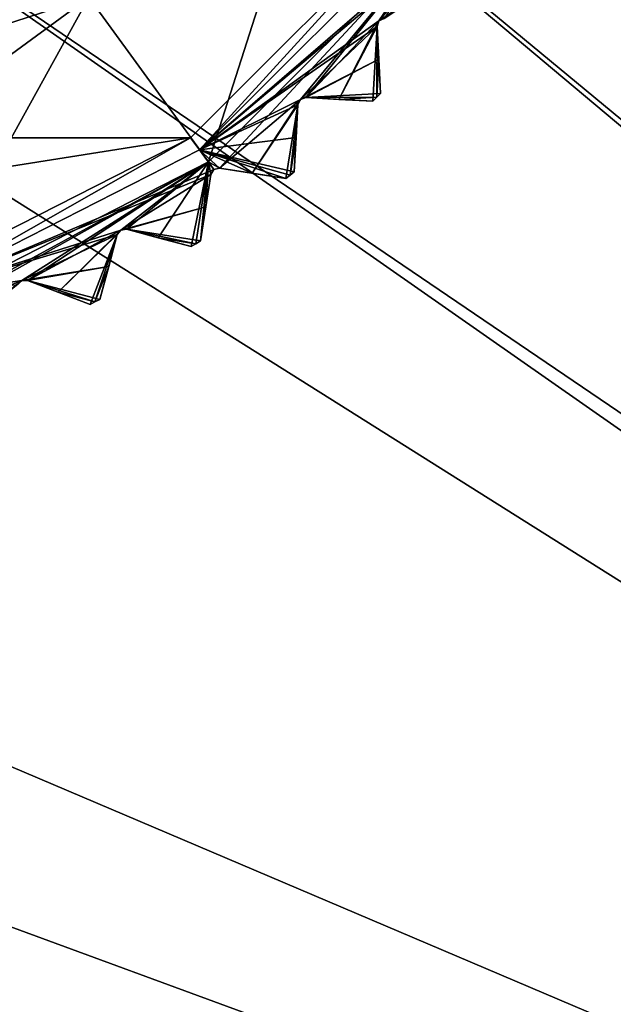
# Model space of a CAD drawing. Header units: millimetres. Extents: x -114 to 114, y -36 to 48.
# Tile 218 of 256: x 76 to 84, y -22 to -9. Entities that reach past the tile are written whole.
import ezdxf

# ---------------------------------------------------------------- set-up
doc = ezdxf.new("R2010")
doc.units = ezdxf.units.MM
doc.header["$LTSCALE"] = 65.185185
for name, color, linetype in [('2', 7, 'CONTINUOUS'), ('2786', 7, 'CONTINUOUS'), ('2841', 7, 'CONTINUOUS'), ('2842', 7, 'CONTINUOUS'), ('2858', 7, 'CONTINUOUS'), ('2860', 7, 'CONTINUOUS'), ('2861', 7, 'CONTINUOUS'), ('2862', 7, 'CONTINUOUS'), ('2863', 7, 'CONTINUOUS'), ('2864', 7, 'CONTINUOUS'), ('2865', 7, 'CONTINUOUS'), ('2867', 7, 'CONTINUOUS'), ('2965', 7, 'CONTINUOUS'), ('2973', 7, 'CONTINUOUS'), ('2974', 7, 'CONTINUOUS'), ('2975', 7, 'CONTINUOUS'), ('2976', 7, 'CONTINUOUS'), ('2977', 7, 'CONTINUOUS'), ('3030', 7, 'CONTINUOUS'), ('3033', 7, 'CONTINUOUS'), ('3216', 7, 'CONTINUOUS'), ('3217', 7, 'CONTINUOUS'), ('3219', 7, 'CONTINUOUS'), ('3248', 7, 'CONTINUOUS'), ('3249', 7, 'CONTINUOUS'), ('3250', 7, 'CONTINUOUS'), ('3251', 7, 'CONTINUOUS')]:
    doc.layers.add(name, color=color, linetype=linetype)

msp = doc.modelspace()

# ---------------------------------------------------------------- linework, layer by layer
at = {"layer": '2', "linetype": 'CONTINUOUS'}
for points in [[(113, -35, 92.5), (113, 35, 92.5), (76.326, 4.231, 92.5), (113, -35, 92.5)], [(77.7, 0, 92.5), (113, -35, 92.5), (76.326, 4.231, 92.5), (77.7, 0, 92.5)], [(-10.47, -4.231, 92.5), (113, -35, 92.5), (-9.8, 0, 92.5), (-10.47, -4.231, 92.5)], [(-9.8, 0, 92.5), (113, -35, 92.5), (21.275, -6.847, 92.5), (-9.8, 0, 92.5)], [(29.326, -4.231, 92.5), (113, -35, 92.5), (30.7, 0, 92.5), (29.326, -4.231, 92.5)], [(113, -35, 92.5), (68.275, -6.847, 92.5), (30.7, 0, 92.5), (113, -35, 92.5)], [(76.326, -4.231, 92.5), (113, -35, 92.5), (77.7, 0, 92.5), (76.326, -4.231, 92.5)], [(-12.415, -8.051, 92.5), (113, -35, 92.5), (-10.47, -4.231, 92.5), (-12.415, -8.051, 92.5)], [(25.725, -6.847, 92.5), (113, -35, 92.5), (29.326, -4.231, 92.5), (25.725, -6.847, 92.5)], [(72.725, -6.847, 92.5), (113, -35, 92.5), (76.326, -4.231, 92.5), (72.725, -6.847, 92.5)], [(21.275, -6.847, 92.5), (113, -35, 92.5), (25.725, -6.847, 92.5), (21.275, -6.847, 92.5)], [(68.275, -6.847, 92.5), (113, -35, 92.5), (72.725, -6.847, 92.5), (68.275, -6.847, 92.5)], [(-15.446, -11.083, 92.5), (113, -35, 92.5), (-12.415, -8.051, 92.5), (-15.446, -11.083, 92.5)], [(-113, -35, 92.5), (113, -35, 92.5), (-70.5, -8.8, 92.5), (-113, -35, 92.5)], [(113, -35, 92.5), (-23.5, -13.7, 92.5), (-70.5, -8.8, 92.5), (113, -35, 92.5)], [(-19.266, -13.029, 92.5), (113, -35, 92.5), (-15.446, -11.083, 92.5), (-19.266, -13.029, 92.5)], [(-23.5, -13.7, 92.5), (113, -35, 92.5), (-19.266, -13.029, 92.5), (-23.5, -13.7, 92.5)]]:
    msp.add_3dface(points, dxfattribs=at)
at = {"layer": '2786', "linetype": 'CONTINUOUS'}
for points in [[(110.5, 32.5, 90), (110.5, -32.5, 90), (76.326, -4.231, 90), (110.5, 32.5, 90)], [(110.5, -32.5, 90), (72.725, -6.847, 90), (76.326, -4.231, 90), (110.5, -32.5, 90)], [(110.5, -32.5, 90), (-50.5, -32.5, 90), (72.725, -6.847, 90), (110.5, -32.5, 90)]]:
    msp.add_3dface(points, dxfattribs=at)
at = {"layer": '2841', "linetype": 'CONTINUOUS'}
for points in [[(59.54, -7.967, 110), (62.539, -10.965, 110), (81.46, -7.967, 110), (59.54, -7.967, 110)], [(81.46, -7.967, 110), (62.539, -10.965, 110), (78.461, -10.965, 110), (81.46, -7.967, 110)], [(62.539, -10.965, 110), (66.318, -12.889, 110), (78.461, -10.965, 110), (62.539, -10.965, 110)], [(78.461, -10.965, 110), (66.318, -12.889, 110), (74.682, -12.889, 110), (78.461, -10.965, 110)]]:
    msp.add_3dface(points, dxfattribs=at)
at = {"layer": '2842', "linetype": 'CONTINUOUS'}
for points in [[(81.199, -3.476, 93), (78.7, -11.286, 93), (77.113, -9.101, 93), (81.199, -3.476, 93)], [(81.786, -8.2, 93), (78.7, -11.286, 93), (81.199, -3.476, 93), (81.786, -8.2, 93)], [(74.811, -13.267, 93), (70.5, -13.95, 93), (77.113, -9.101, 93), (74.811, -13.267, 93)], [(70.5, -13.95, 93), (70.5, -11.25, 93), (77.113, -9.101, 93), (70.5, -13.95, 93)], [(78.7, -11.286, 93), (74.811, -13.267, 93), (77.113, -9.101, 93), (78.7, -11.286, 93)]]:
    msp.add_3dface(points, dxfattribs=at)
at = {"layer": '2858', "linetype": 'CONTINUOUS'}
for points in [[(80.957, -9.926, 108.833), (80.981, -10.379, 108.5), (80.934, -9.49, 109.146), (80.957, -9.926, 108.833)], [(80.934, -9.49, 109.146), (80.981, -10.379, 108.5), (80.981, -10.379, 93.8), (80.934, -9.49, 109.146)], [(80.934, -9.49, 93.154), (80.934, -9.49, 109.146), (80.957, -9.925, 93.467), (80.934, -9.49, 93.154)], [(80.957, -9.925, 93.467), (80.934, -9.49, 109.146), (80.981, -10.379, 93.8), (80.957, -9.925, 93.467)]]:
    msp.add_3dface(points, dxfattribs=at)
at = {"layer": '2860', "linetype": 'CONTINUOUS'}
for points in [[(79.862, -10.964, 108.833), (79.838, -11.417, 108.5), (79.885, -10.529, 109.146), (79.862, -10.964, 108.833)], [(79.885, -10.529, 109.146), (79.838, -11.417, 108.5), (79.838, -11.417, 93.8), (79.885, -10.529, 109.146)], [(79.862, -10.964, 93.467), (79.885, -10.529, 109.146), (79.838, -11.417, 93.8), (79.862, -10.964, 93.467)], [(79.885, -10.529, 93.154), (79.885, -10.529, 109.146), (79.862, -10.964, 93.467), (79.885, -10.529, 93.154)]]:
    msp.add_3dface(points, dxfattribs=at)
at = {"layer": '2861', "linetype": 'CONTINUOUS'}
for points in [[(80.879, -10.481, 93.8), (80.879, -10.481, 108.5), (79.99, -10.434, 93.154), (80.879, -10.481, 93.8)], [(79.99, -10.434, 93.154), (80.879, -10.481, 108.5), (80.426, -10.457, 108.833), (79.99, -10.434, 93.154)], [(80.426, -10.457, 93.467), (80.879, -10.481, 93.8), (79.99, -10.434, 93.154), (80.426, -10.457, 93.467)], [(79.99, -10.434, 109.146), (79.99, -10.434, 93.154), (80.426, -10.457, 108.833), (79.99, -10.434, 109.146)]]:
    msp.add_3dface(points, dxfattribs=at)
at = {"layer": '2862', "linetype": 'CONTINUOUS'}
for points in [[(78.665, -11.883, 108.833), (78.594, -12.331, 108.5), (78.733, -11.452, 109.146), (78.665, -11.883, 108.833)], [(78.733, -11.452, 109.146), (78.594, -12.331, 108.5), (78.594, -12.331, 93.8), (78.733, -11.452, 109.146)], [(78.665, -11.883, 93.467), (78.733, -11.452, 109.146), (78.594, -12.331, 93.8), (78.665, -11.883, 93.467)], [(78.733, -11.452, 93.154), (78.733, -11.452, 109.146), (78.665, -11.883, 93.467), (78.733, -11.452, 93.154)]]:
    msp.add_3dface(points, dxfattribs=at)
at = {"layer": '2863', "linetype": 'CONTINUOUS'}
for points in [[(79.726, -11.508, 93.8), (79.726, -11.508, 108.5), (78.847, -11.369, 93.154), (79.726, -11.508, 93.8)], [(78.847, -11.369, 93.154), (79.726, -11.508, 108.5), (79.278, -11.437, 108.833), (78.847, -11.369, 93.154)], [(79.278, -11.437, 93.467), (79.726, -11.508, 93.8), (78.847, -11.369, 93.154), (79.278, -11.437, 93.467)], [(78.847, -11.369, 109.146), (78.847, -11.369, 93.154), (79.278, -11.437, 108.833), (78.847, -11.369, 109.146)]]:
    msp.add_3dface(points, dxfattribs=at)
at = {"layer": '2864', "linetype": 'CONTINUOUS'}
for points in [[(77.378, -12.671, 108.833), (77.26, -13.109, 108.5), (77.491, -12.25, 109.146), (77.378, -12.671, 108.833)], [(77.491, -12.25, 109.146), (77.26, -13.109, 108.5), (77.26, -13.109, 93.8), (77.491, -12.25, 109.146)], [(77.378, -12.671, 93.467), (77.491, -12.25, 109.146), (77.26, -13.109, 93.8), (77.378, -12.671, 93.467)], [(77.491, -12.25, 93.154), (77.491, -12.25, 109.146), (77.378, -12.671, 93.467), (77.491, -12.25, 93.154)]]:
    msp.add_3dface(points, dxfattribs=at)
at = {"layer": '2865', "linetype": 'CONTINUOUS'}
for points in [[(78.473, -12.409, 93.8), (78.473, -12.409, 108.5), (77.613, -12.179, 93.154), (78.473, -12.409, 93.8)], [(77.613, -12.179, 93.154), (78.473, -12.409, 108.5), (78.035, -12.292, 108.833), (77.613, -12.179, 93.154)], [(78.035, -12.292, 93.467), (78.473, -12.409, 93.8), (77.613, -12.179, 93.154), (78.035, -12.292, 93.467)], [(77.613, -12.179, 109.146), (77.613, -12.179, 93.154), (78.035, -12.292, 108.833), (77.613, -12.179, 109.146)]]:
    msp.add_3dface(points, dxfattribs=at)
at = {"layer": '2867', "linetype": 'CONTINUOUS'}
for points in [[(77.132, -13.175, 93.8), (77.132, -13.175, 108.5), (76.301, -12.856, 93.154), (77.132, -13.175, 93.8)], [(76.301, -12.856, 93.154), (77.132, -13.175, 108.5), (76.708, -13.012, 108.833), (76.301, -12.856, 93.154)], [(76.708, -13.012, 93.467), (77.132, -13.175, 93.8), (76.301, -12.856, 93.154), (76.708, -13.012, 93.467)], [(76.301, -12.856, 109.146), (76.301, -12.856, 93.154), (76.708, -13.012, 108.833), (76.301, -12.856, 109.146)]]:
    msp.add_3dface(points, dxfattribs=at)
at = {"layer": '2965', "linetype": 'CONTINUOUS'}
for points in [[(78.7, -11.286, 93), (81.786, -8.2, 93), (78.847, -11.369, 93.154), (78.7, -11.286, 93)], [(78.847, -11.369, 93.154), (81.786, -8.2, 93), (79.918, -10.46, 93.125), (78.847, -11.369, 93.154)], [(81.786, -8.2, 93), (79.99, -10.434, 93.154), (79.918, -10.46, 93.125), (81.786, -8.2, 93)], [(79.99, -10.434, 93.154), (81.786, -8.2, 93), (80.96, -9.418, 93.125), (79.99, -10.434, 93.154)], [(81.786, -8.2, 93), (81.029, -9.385, 93.154), (80.96, -9.418, 93.125), (81.786, -8.2, 93)], [(80.426, -10.457, 93.467), (79.99, -10.434, 93.154), (80.96, -9.418, 93.125), (80.426, -10.457, 93.467)], [(80.934, -9.49, 93.154), (80.426, -10.457, 93.467), (80.96, -9.418, 93.125), (80.934, -9.49, 93.154)], [(80.934, -9.49, 93.154), (80.879, -10.481, 93.8), (80.426, -10.457, 93.467), (80.934, -9.49, 93.154)], [(80.879, -10.481, 93.8), (80.934, -9.49, 93.154), (80.93, -10.43, 93.8), (80.879, -10.481, 93.8)], [(80.934, -9.49, 93.154), (80.957, -9.925, 93.467), (80.93, -10.43, 93.8), (80.934, -9.49, 93.154)], [(80.957, -9.925, 93.467), (80.981, -10.379, 93.8), (80.93, -10.43, 93.8), (80.957, -9.925, 93.467)], [(79.278, -11.437, 93.467), (78.847, -11.369, 93.154), (79.918, -10.46, 93.125), (79.278, -11.437, 93.467)], [(79.885, -10.529, 93.154), (79.278, -11.437, 93.467), (79.918, -10.46, 93.125), (79.885, -10.529, 93.154)], [(79.885, -10.529, 93.154), (79.726, -11.508, 93.8), (79.278, -11.437, 93.467), (79.885, -10.529, 93.154)], [(79.726, -11.508, 93.8), (79.885, -10.529, 93.154), (79.782, -11.463, 93.8), (79.726, -11.508, 93.8)], [(79.885, -10.529, 93.154), (79.862, -10.964, 93.467), (79.782, -11.463, 93.8), (79.885, -10.529, 93.154)], [(79.862, -10.964, 93.467), (79.838, -11.417, 93.8), (79.782, -11.463, 93.8), (79.862, -10.964, 93.467)], [(74.811, -13.267, 93), (78.7, -11.286, 93), (74.849, -13.386, 93.125), (74.811, -13.267, 93)], [(78.7, -11.286, 93), (74.926, -13.392, 93.154), (74.849, -13.386, 93.125), (78.7, -11.286, 93)], [(74.926, -13.392, 93.154), (78.7, -11.286, 93), (76.225, -12.858, 93.125), (74.926, -13.392, 93.154)], [(78.7, -11.286, 93), (76.301, -12.856, 93.154), (76.225, -12.858, 93.125), (78.7, -11.286, 93)], [(76.301, -12.856, 93.154), (78.7, -11.286, 93), (77.537, -12.189, 93.125), (76.301, -12.856, 93.154)], [(78.7, -11.286, 93), (77.613, -12.179, 93.154), (77.537, -12.189, 93.125), (78.7, -11.286, 93)], [(78.7, -11.286, 93), (78.035, -12.292, 93.467), (77.613, -12.179, 93.154), (78.7, -11.286, 93)], [(78.7, -11.286, 93), (78.473, -12.409, 93.8), (78.035, -12.292, 93.467), (78.7, -11.286, 93)], [(78.473, -12.409, 93.8), (78.7, -11.286, 93), (78.533, -12.37, 93.8), (78.473, -12.409, 93.8)], [(78.7, -11.286, 93), (78.594, -12.331, 93.8), (78.533, -12.37, 93.8), (78.7, -11.286, 93)], [(78.7, -11.286, 93), (78.665, -11.883, 93.467), (78.594, -12.331, 93.8), (78.7, -11.286, 93)], [(78.7, -11.286, 93), (78.733, -11.452, 93.154), (78.665, -11.883, 93.467), (78.7, -11.286, 93)], [(78.733, -11.452, 93.154), (78.7, -11.286, 93), (78.773, -11.387, 93.125), (78.733, -11.452, 93.154)], [(78.7, -11.286, 93), (78.847, -11.369, 93.154), (78.773, -11.387, 93.125), (78.7, -11.286, 93)], [(76.708, -13.012, 93.467), (76.301, -12.856, 93.154), (77.537, -12.189, 93.125), (76.708, -13.012, 93.467)], [(77.491, -12.25, 93.154), (76.708, -13.012, 93.467), (77.537, -12.189, 93.125), (77.491, -12.25, 93.154)], [(77.491, -12.25, 93.154), (77.132, -13.175, 93.8), (76.708, -13.012, 93.467), (77.491, -12.25, 93.154)], [(77.132, -13.175, 93.8), (77.491, -12.25, 93.154), (77.196, -13.142, 93.8), (77.132, -13.175, 93.8)], [(77.491, -12.25, 93.154), (77.378, -12.671, 93.467), (77.196, -13.142, 93.8), (77.491, -12.25, 93.154)], [(77.378, -12.671, 93.467), (77.26, -13.109, 93.8), (77.196, -13.142, 93.8), (77.378, -12.671, 93.467)], [(75.314, -13.59, 93.467), (74.926, -13.392, 93.154), (76.225, -12.858, 93.125), (75.314, -13.59, 93.467)], [(76.172, -12.913, 93.154), (75.314, -13.59, 93.467), (76.225, -12.858, 93.125), (76.172, -12.913, 93.154)]]:
    msp.add_3dface(points, dxfattribs=at)
at = {"layer": '2973', "linetype": 'CONTINUOUS'}
for points in [[(81.029, -9.385, 93.154), (81.029, -9.385, 109.146), (80.96, -9.418, 109.175), (81.029, -9.385, 93.154)], [(80.96, -9.418, 93.125), (81.029, -9.385, 93.154), (80.96, -9.418, 109.175), (80.96, -9.418, 93.125)], [(80.934, -9.49, 109.146), (80.934, -9.49, 93.154), (80.96, -9.418, 93.125), (80.934, -9.49, 109.146)], [(80.934, -9.49, 109.146), (80.96, -9.418, 93.125), (80.96, -9.418, 109.175), (80.934, -9.49, 109.146)]]:
    msp.add_3dface(points, dxfattribs=at)
at = {"layer": '2974', "linetype": 'CONTINUOUS'}
for points in [[(79.99, -10.434, 93.154), (79.99, -10.434, 109.146), (79.918, -10.46, 109.175), (79.99, -10.434, 93.154)], [(79.918, -10.46, 93.125), (79.99, -10.434, 93.154), (79.918, -10.46, 109.175), (79.918, -10.46, 93.125)], [(79.885, -10.529, 109.146), (79.885, -10.529, 93.154), (79.918, -10.46, 93.125), (79.885, -10.529, 109.146)], [(79.885, -10.529, 109.146), (79.918, -10.46, 93.125), (79.918, -10.46, 109.175), (79.885, -10.529, 109.146)]]:
    msp.add_3dface(points, dxfattribs=at)
at = {"layer": '2975', "linetype": 'CONTINUOUS'}
for points in [[(78.733, -11.452, 109.146), (78.733, -11.452, 93.154), (78.773, -11.387, 93.125), (78.733, -11.452, 109.146)], [(78.733, -11.452, 109.146), (78.773, -11.387, 93.125), (78.773, -11.387, 109.175), (78.733, -11.452, 109.146)], [(78.847, -11.369, 93.154), (78.847, -11.369, 109.146), (78.773, -11.387, 109.175), (78.847, -11.369, 93.154)], [(78.773, -11.387, 93.125), (78.847, -11.369, 93.154), (78.773, -11.387, 109.175), (78.773, -11.387, 93.125)]]:
    msp.add_3dface(points, dxfattribs=at)
at = {"layer": '2976', "linetype": 'CONTINUOUS'}
for points in [[(77.491, -12.25, 109.146), (77.491, -12.25, 93.154), (77.537, -12.189, 93.125), (77.491, -12.25, 109.146)], [(77.491, -12.25, 109.146), (77.537, -12.189, 93.125), (77.537, -12.189, 109.175), (77.491, -12.25, 109.146)], [(77.613, -12.179, 93.154), (77.613, -12.179, 109.146), (77.537, -12.189, 109.175), (77.613, -12.179, 93.154)], [(77.537, -12.189, 93.125), (77.613, -12.179, 93.154), (77.537, -12.189, 109.175), (77.537, -12.189, 93.125)]]:
    msp.add_3dface(points, dxfattribs=at)
at = {"layer": '2977', "linetype": 'CONTINUOUS'}
for points in [[(76.172, -12.913, 109.146), (76.172, -12.913, 93.154), (76.225, -12.858, 93.125), (76.172, -12.913, 109.146)], [(76.172, -12.913, 109.146), (76.225, -12.858, 93.125), (76.225, -12.858, 109.175), (76.172, -12.913, 109.146)], [(76.301, -12.856, 93.154), (76.301, -12.856, 109.146), (76.225, -12.858, 109.175), (76.301, -12.856, 93.154)], [(76.225, -12.858, 93.125), (76.301, -12.856, 93.154), (76.225, -12.858, 109.175), (76.225, -12.858, 93.125)]]:
    msp.add_3dface(points, dxfattribs=at)
at = {"layer": '3030', "linetype": 'CONTINUOUS'}
msp.add_3dface([(77.113, -9.101, 93.5), (70.5, -11.25, 93.5), (63.887, -9.101, 93.5), (77.113, -9.101, 93.5)], dxfattribs=at)
at = {"layer": '3033', "linetype": 'CONTINUOUS'}
for points in [[(77.113, -9.101, 93), (70.5, -11.25, 93), (77.113, -9.101, 93.5), (77.113, -9.101, 93)], [(70.5, -11.25, 93), (70.5, -11.25, 93.5), (77.113, -9.101, 93.5), (70.5, -11.25, 93)]]:
    msp.add_3dface(points, dxfattribs=at)
at = {"layer": '3216', "linetype": 'CONTINUOUS'}
for points in [[(78.582, -11.124, 109.5), (81.887, -8.273, 109.175), (81.624, -8.082, 109.5), (78.582, -11.124, 109.5)], [(81.869, -8.347, 109.146), (81.887, -8.273, 109.175), (78.582, -11.124, 109.5), (81.869, -8.347, 109.146)], [(80.96, -9.418, 109.175), (81.869, -8.347, 109.146), (78.582, -11.124, 109.5), (80.96, -9.418, 109.175)], [(81.937, -8.778, 108.833), (81.869, -8.347, 109.146), (80.96, -9.418, 109.175), (81.937, -8.778, 108.833)], [(81.029, -9.385, 109.146), (81.937, -8.778, 108.833), (80.96, -9.418, 109.175), (81.029, -9.385, 109.146)], [(80.934, -9.49, 109.146), (80.96, -9.418, 109.175), (78.582, -11.124, 109.5), (80.934, -9.49, 109.146)], [(79.918, -10.46, 109.175), (80.934, -9.49, 109.146), (78.582, -11.124, 109.5), (79.918, -10.46, 109.175)], [(80.957, -9.926, 108.833), (80.934, -9.49, 109.146), (79.918, -10.46, 109.175), (80.957, -9.926, 108.833)], [(79.99, -10.434, 109.146), (80.957, -9.926, 108.833), (79.918, -10.46, 109.175), (79.99, -10.434, 109.146)], [(80.981, -10.379, 108.5), (80.957, -9.926, 108.833), (79.99, -10.434, 109.146), (80.981, -10.379, 108.5)], [(80.981, -10.379, 108.5), (79.99, -10.434, 109.146), (80.93, -10.43, 108.5), (80.981, -10.379, 108.5)], [(79.99, -10.434, 109.146), (80.426, -10.457, 108.833), (80.93, -10.43, 108.5), (79.99, -10.434, 109.146)], [(80.426, -10.457, 108.833), (80.879, -10.481, 108.5), (80.93, -10.43, 108.5), (80.426, -10.457, 108.833)], [(79.885, -10.529, 109.146), (79.918, -10.46, 109.175), (78.582, -11.124, 109.5), (79.885, -10.529, 109.146)], [(79.862, -10.964, 108.833), (79.885, -10.529, 109.146), (78.582, -11.124, 109.5), (79.862, -10.964, 108.833)], [(79.838, -11.417, 108.5), (79.862, -10.964, 108.833), (78.582, -11.124, 109.5), (79.838, -11.417, 108.5)], [(74.749, -13.077, 109.5), (78.773, -11.387, 109.175), (78.582, -11.124, 109.5), (74.749, -13.077, 109.5)], [(79.782, -11.463, 108.5), (79.838, -11.417, 108.5), (78.582, -11.124, 109.5), (79.782, -11.463, 108.5)], [(79.278, -11.437, 108.833), (79.726, -11.508, 108.5), (78.582, -11.124, 109.5), (79.278, -11.437, 108.833)], [(79.726, -11.508, 108.5), (79.782, -11.463, 108.5), (78.582, -11.124, 109.5), (79.726, -11.508, 108.5)], [(78.847, -11.369, 109.146), (79.278, -11.437, 108.833), (78.582, -11.124, 109.5), (78.847, -11.369, 109.146)], [(78.773, -11.387, 109.175), (78.847, -11.369, 109.146), (78.582, -11.124, 109.5), (78.773, -11.387, 109.175)], [(78.733, -11.452, 109.146), (78.773, -11.387, 109.175), (74.749, -13.077, 109.5), (78.733, -11.452, 109.146)], [(77.537, -12.189, 109.175), (78.733, -11.452, 109.146), (74.749, -13.077, 109.5), (77.537, -12.189, 109.175)], [(78.665, -11.883, 108.833), (78.733, -11.452, 109.146), (77.537, -12.189, 109.175), (78.665, -11.883, 108.833)], [(77.613, -12.179, 109.146), (78.665, -11.883, 108.833), (77.537, -12.189, 109.175), (77.613, -12.179, 109.146)], [(78.594, -12.331, 108.5), (78.665, -11.883, 108.833), (77.613, -12.179, 109.146), (78.594, -12.331, 108.5)], [(77.491, -12.25, 109.146), (77.537, -12.189, 109.175), (74.749, -13.077, 109.5), (77.491, -12.25, 109.146)], [(76.225, -12.858, 109.175), (77.491, -12.25, 109.146), (74.749, -13.077, 109.5), (76.225, -12.858, 109.175)], [(77.378, -12.671, 108.833), (77.491, -12.25, 109.146), (76.225, -12.858, 109.175), (77.378, -12.671, 108.833)], [(78.594, -12.331, 108.5), (77.613, -12.179, 109.146), (78.533, -12.37, 108.5), (78.594, -12.331, 108.5)], [(77.613, -12.179, 109.146), (78.035, -12.292, 108.833), (78.533, -12.37, 108.5), (77.613, -12.179, 109.146)], [(78.035, -12.292, 108.833), (78.473, -12.409, 108.5), (78.533, -12.37, 108.5), (78.035, -12.292, 108.833)], [(76.301, -12.856, 109.146), (77.378, -12.671, 108.833), (76.225, -12.858, 109.175), (76.301, -12.856, 109.146)], [(77.26, -13.109, 108.5), (77.378, -12.671, 108.833), (76.301, -12.856, 109.146), (77.26, -13.109, 108.5)], [(76.172, -12.913, 109.146), (76.225, -12.858, 109.175), (74.749, -13.077, 109.5), (76.172, -12.913, 109.146)], [(77.26, -13.109, 108.5), (76.301, -12.856, 109.146), (77.196, -13.142, 108.5), (77.26, -13.109, 108.5)], [(76.301, -12.856, 109.146), (76.708, -13.012, 108.833), (77.196, -13.142, 108.5), (76.301, -12.856, 109.146)], [(76.708, -13.012, 108.833), (77.132, -13.175, 108.5), (77.196, -13.142, 108.5), (76.708, -13.012, 108.833)]]:
    msp.add_3dface(points, dxfattribs=at)
at = {"layer": '3217', "linetype": 'CONTINUOUS'}
for points in [[(78.582, -11.124, 109.5), (81.624, -8.082, 109.5), (78.582, -11.124, 109.8), (78.582, -11.124, 109.5)], [(78.582, -11.124, 109.8), (81.624, -8.082, 109.5), (81.624, -8.082, 109.8), (78.582, -11.124, 109.8)], [(74.749, -13.077, 109.5), (78.582, -11.124, 109.5), (74.749, -13.077, 109.8), (74.749, -13.077, 109.5)], [(74.749, -13.077, 109.8), (78.582, -11.124, 109.5), (78.582, -11.124, 109.8), (74.749, -13.077, 109.8)]]:
    msp.add_3dface(points, dxfattribs=at)
at = {"layer": '3219', "linetype": 'CONTINUOUS'}
for points in [[(81.46, -7.967, 110), (78.461, -10.965, 110), (78.582, -11.124, 109.8), (81.46, -7.967, 110)], [(81.46, -7.967, 110), (78.582, -11.124, 109.8), (81.624, -8.082, 109.8), (81.46, -7.967, 110)], [(78.461, -10.965, 110), (74.682, -12.889, 110), (74.749, -13.077, 109.8), (78.461, -10.965, 110)], [(78.461, -10.965, 110), (74.749, -13.077, 109.8), (78.582, -11.124, 109.8), (78.461, -10.965, 110)]]:
    msp.add_3dface(points, dxfattribs=at)
at = {"layer": '3248', "linetype": 'CONTINUOUS'}
for points in [[(80.879, -10.481, 108.5), (80.879, -10.481, 93.8), (80.93, -10.43, 93.8), (80.879, -10.481, 108.5)], [(80.879, -10.481, 108.5), (80.93, -10.43, 93.8), (80.93, -10.43, 108.5), (80.879, -10.481, 108.5)], [(80.981, -10.379, 93.8), (80.981, -10.379, 108.5), (80.93, -10.43, 108.5), (80.981, -10.379, 93.8)], [(80.93, -10.43, 93.8), (80.981, -10.379, 93.8), (80.93, -10.43, 108.5), (80.93, -10.43, 93.8)]]:
    msp.add_3dface(points, dxfattribs=at)
at = {"layer": '3249', "linetype": 'CONTINUOUS'}
for points in [[(79.726, -11.508, 108.5), (79.726, -11.508, 93.8), (79.782, -11.463, 93.8), (79.726, -11.508, 108.5)], [(79.726, -11.508, 108.5), (79.782, -11.463, 93.8), (79.782, -11.463, 108.5), (79.726, -11.508, 108.5)], [(79.838, -11.417, 93.8), (79.838, -11.417, 108.5), (79.782, -11.463, 108.5), (79.838, -11.417, 93.8)], [(79.782, -11.463, 93.8), (79.838, -11.417, 93.8), (79.782, -11.463, 108.5), (79.782, -11.463, 93.8)]]:
    msp.add_3dface(points, dxfattribs=at)
at = {"layer": '3250', "linetype": 'CONTINUOUS'}
for points in [[(78.473, -12.409, 108.5), (78.473, -12.409, 93.8), (78.533, -12.37, 93.8), (78.473, -12.409, 108.5)], [(78.473, -12.409, 108.5), (78.533, -12.37, 93.8), (78.533, -12.37, 108.5), (78.473, -12.409, 108.5)], [(78.594, -12.331, 93.8), (78.594, -12.331, 108.5), (78.533, -12.37, 108.5), (78.594, -12.331, 93.8)], [(78.533, -12.37, 93.8), (78.594, -12.331, 93.8), (78.533, -12.37, 108.5), (78.533, -12.37, 93.8)]]:
    msp.add_3dface(points, dxfattribs=at)
at = {"layer": '3251', "linetype": 'CONTINUOUS'}
for points in [[(77.132, -13.175, 108.5), (77.132, -13.175, 93.8), (77.196, -13.142, 93.8), (77.132, -13.175, 108.5)], [(77.132, -13.175, 108.5), (77.196, -13.142, 93.8), (77.196, -13.142, 108.5), (77.132, -13.175, 108.5)], [(77.26, -13.109, 93.8), (77.26, -13.109, 108.5), (77.196, -13.142, 108.5), (77.26, -13.109, 93.8)], [(77.196, -13.142, 93.8), (77.26, -13.109, 93.8), (77.196, -13.142, 108.5), (77.196, -13.142, 93.8)]]:
    msp.add_3dface(points, dxfattribs=at)

doc.saveas('drawing.dxf')
